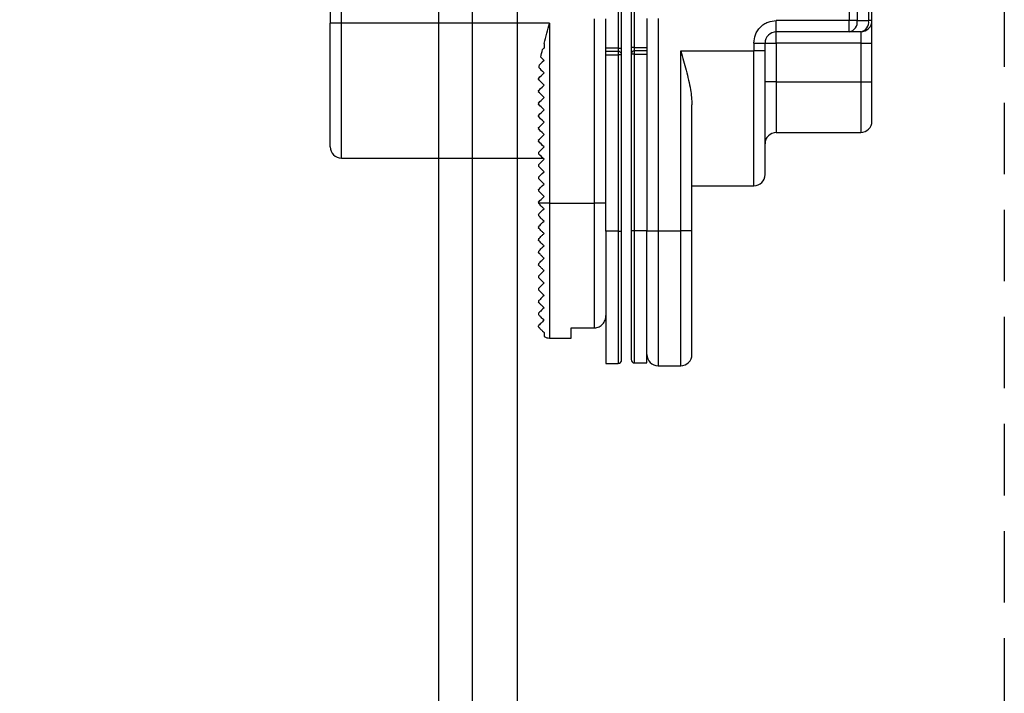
# Model space of a CAD drawing. Header units: millimetres. Extents: x -1562 to 173672, y 658 to 5957.
# Tile 32 of 44: x 13615 to 13703, y 3649 to 3709. Entities that reach past the tile are written whole.
import ezdxf

# ---------------------------------------------------------------- set-up
doc = ezdxf.new("R2010")
doc.units = ezdxf.units.MM
doc.linetypes.add('NASCOSTA', pattern=[9.525, 6.35, -3.175])
for name, color, linetype in [('arancio', 40, 'Continuous'), ('blu', 5, 'Continuous'), ('nero', 7, 'Continuous')]:
    doc.layers.add(name, color=color, linetype=linetype)

# ---------------------------------------------------------------- blocks, each defined once
blk = doc.blocks.new('A$C05860188')
at = {"layer": 'arancio'}
for p, q in [((1, 79.462), (1, 30.462)), ((2, 30.462), (2, 79.462)), ((47.132, 79.3), (47.132, 30.7)), ((47.84, 79.3), (47.84, 30.7)), ((48.854, 79.3), (48.854, 30.7)), ((49.147, 30.7), (49.147, 79.3)), ((26.6, 34.162), (26.6, 28.262)), ((26.9, 28.262), (26.9, 34.162)), ((27.747, 34.2), (27.747, 28.3)), ((28.047, 28.3), (28.047, 34.2)), ((24.5, 14.462), (24.5, 30.862)), ((25.5, 27.962), (25.5, 30.862)), ((29.147, 30.9), (29.147, 28)), ((30.147, 30.9), (30.147, 12)), ((47.132, 30.7), (40.647, 30.7)), ((40.647, 29.7), (40.647, 30.7)), ((47.132, 29.7), (47.132, 30.7)), ((47.84, 30.7), (47.132, 30.7)), ((47.84, 30.7), (48.854, 30.7)), ((49.147, 30.7), (48.854, 30.7)), ((2, 30.462), (1, 30.462)), ((20.5, 30.462), (2, 30.462)), ((2, 18.462), (2, 30.462)), ((20.5, 30.462), (20.5, 14.462)), ((47.132, 29.7), (40.647, 29.7)), ((40.647, 28.7), (40.647, 29.7)), ((48.147, 29.7), (47.132, 29.7)), ((48.147, 29.7), (48.147, 28.7)), ((19.906, 28.169), (19.862, 28.124)), ((19.952, 28.215), (19.906, 28.169)), ((20, 28.262), (19.952, 28.215)), ((20, 28.674), (20, 28.262)), ((26.6, 28.262), (25.5, 28.262)), ((26.6, 28.262), (26.6, 27.962)), ((26.6, 28.262), (26.9, 28.262)), ((28.047, 28.3), (27.747, 28.3)), ((28.047, 28), (28.047, 28.3)), ((28.047, 28.3), (29.147, 28.3)), ((38.647, 28.7), (38.647, 28)), ((38.647, 28.7), (39.647, 28.7)), ((39.647, 28), (39.647, 28.7)), ((39.647, 28.7), (40.647, 28.7)), ((40.647, 28.7), (40.647, 25.25)), ((48.147, 28.7), (40.647, 28.7)), ((48.147, 28.7), (49.147, 28.7)), ((48.147, 28.7), (48.147, 25.25)), ((49.147, 25.25), (49.147, 28.7)), ((19.712, 27.45), (19.797, 27.365)), ((19.797, 27.365), (19.893, 27.269)), ((20, 27.162), (19.832, 26.995)), ((19.893, 27.269), (20, 27.162)), ((25.5, 27.662), (25.5, 27.962)), ((26.6, 27.962), (25.5, 27.962)), ((25.5, 11.962), (25.5, 27.662)), ((25.5, 27.662), (26.6, 27.662)), ((26.6, 27.962), (26.6, 27.662)), ((26.6, 27.662), (26.6, 11.962)), ((26.9, 27.662), (26.6, 27.662)), ((26.9, 11.962), (26.9, 27.662)), ((27.747, 27.7), (27.747, 12)), ((28.047, 27.7), (27.747, 27.7)), ((28.047, 27.7), (28.047, 28)), ((29.147, 28), (28.047, 28)), ((28.047, 12), (28.047, 27.7)), ((28.047, 27.7), (29.147, 27.7)), ((29.147, 28), (29.147, 27.7)), ((29.147, 27.7), (29.147, 12)), ((32.147, 28), (38.647, 28)), ((32.147, 12), (32.147, 28)), ((39.647, 28), (38.647, 28)), ((38.647, 16), (38.647, 28)), ((19.555, 26.507), (19.629, 26.434)), ((19.693, 26.856), (19.588, 26.751)), ((19.629, 26.434), (19.729, 26.333)), ((19.832, 26.995), (19.693, 26.856)), ((19.729, 26.333), (19.854, 26.208)), ((19.5, 25.562), (19.515, 25.578)), ((19.5, 25.562), (19.5, 25.462)), ((19.522, 25.441), (19.5, 25.462)), ((19.515, 25.578), (19.56, 25.623)), ((19.586, 25.376), (19.522, 25.441)), ((19.56, 25.623), (19.634, 25.696)), ((19.634, 25.696), (19.734, 25.796)), ((19.734, 25.796), (19.857, 25.92)), ((19.854, 26.208), (20, 26.062)), ((19.857, 25.92), (20, 26.062)), ((19.522, 24.484), (19.586, 24.549)), ((19.691, 25.272), (19.586, 25.376)), ((19.586, 24.549), (19.691, 24.653)), ((19.831, 25.132), (19.691, 25.272)), ((19.691, 24.653), (19.831, 24.793)), ((20, 24.962), (19.831, 25.132)), ((19.831, 24.793), (20, 24.962)), ((40.647, 25.25), (39.647, 25.25)), ((40.647, 25.25), (48.147, 25.25)), ((40.647, 25.25), (40.647, 20.75)), ((48.147, 25.25), (49.147, 25.25)), ((48.147, 25.25), (48.147, 20.75)), ((19.5, 24.462), (19.522, 24.484)), ((19.5, 24.462), (19.5, 24.362)), ((19.522, 24.341), (19.5, 24.362)), ((19.586, 24.276), (19.522, 24.341)), ((19.691, 24.172), (19.586, 24.276)), ((19.831, 24.032), (19.691, 24.172)), ((19.734, 23.596), (19.857, 23.72)), ((20, 23.862), (19.831, 24.032)), ((19.857, 23.72), (20, 23.862)), ((19.5, 23.362), (19.515, 23.378)), ((19.5, 23.362), (19.5, 23.262)), ((19.515, 23.247), (19.5, 23.262)), ((19.515, 23.378), (19.56, 23.423)), ((19.56, 23.202), (19.515, 23.247)), ((19.56, 23.423), (19.634, 23.496)), ((19.634, 23.129), (19.56, 23.202)), ((19.634, 23.496), (19.734, 23.596)), ((19.734, 23.029), (19.634, 23.129)), ((19.857, 22.905), (19.734, 23.029)), ((20, 22.762), (19.857, 22.905)), ((19.857, 22.62), (20, 22.762)), ((33.147, 12), (33.147, 23.204)), ((19.5, 22.262), (19.515, 22.278)), ((19.5, 22.262), (19.5, 22.162)), ((19.522, 22.141), (19.5, 22.162)), ((19.515, 22.278), (19.56, 22.323)), ((19.586, 22.076), (19.522, 22.141)), ((19.56, 22.323), (19.634, 22.396)), ((19.691, 21.972), (19.586, 22.076)), ((19.634, 22.396), (19.734, 22.496)), ((19.831, 21.832), (19.691, 21.972)), ((19.734, 22.496), (19.857, 22.62)), ((19.5, 21.162), (19.522, 21.184)), ((19.5, 21.162), (19.5, 21.062)), ((19.522, 21.041), (19.5, 21.062)), ((19.522, 21.184), (19.586, 21.249)), ((19.586, 20.976), (19.522, 21.041)), ((19.586, 21.249), (19.691, 21.353)), ((19.691, 21.353), (19.831, 21.493)), ((20, 21.662), (19.831, 21.832)), ((19.831, 21.493), (20, 21.662)), ((19.522, 20.084), (19.586, 20.149)), ((19.691, 20.872), (19.586, 20.976)), ((19.586, 20.149), (19.691, 20.253)), ((19.831, 20.732), (19.691, 20.872)), ((19.691, 20.253), (19.831, 20.393)), ((20, 20.562), (19.831, 20.732)), ((19.831, 20.393), (20, 20.562)), ((40.647, 20.75), (48.147, 20.75)), ((19.5, 20.062), (19.522, 20.084)), ((19.5, 20.062), (19.5, 19.962)), ((19.515, 19.947), (19.5, 19.962)), ((19.56, 19.902), (19.515, 19.947)), ((19.634, 19.829), (19.56, 19.902)), ((19.734, 19.729), (19.634, 19.829)), ((19.857, 19.605), (19.734, 19.729)), ((19.734, 19.196), (19.857, 19.32)), ((20, 19.462), (19.857, 19.605)), ((19.857, 19.32), (20, 19.462)), ((2, 18.462), (19.9, 18.462)), ((19.5, 18.962), (19.515, 18.978)), ((19.5, 18.962), (19.5, 18.862)), ((19.515, 18.847), (19.5, 18.862)), ((19.515, 18.978), (19.56, 19.023)), ((19.56, 18.802), (19.515, 18.847)), ((19.56, 19.023), (19.634, 19.096)), ((19.634, 18.729), (19.56, 18.802)), ((19.634, 19.096), (19.734, 19.196)), ((19.734, 18.629), (19.634, 18.729)), ((19.857, 18.505), (19.734, 18.629)), ((20, 18.362), (19.857, 18.505)), ((19.522, 17.884), (19.5, 17.862)), ((19.5, 17.862), (19.5, 17.762)), ((19.515, 17.747), (19.5, 17.762)), ((19.56, 17.702), (19.515, 17.747)), ((19.586, 17.949), (19.522, 17.884)), ((19.634, 17.629), (19.56, 17.702)), ((19.691, 18.053), (19.586, 17.949)), ((19.734, 17.529), (19.634, 17.629)), ((19.831, 18.193), (19.691, 18.053)), ((19.857, 17.405), (19.734, 17.529)), ((20, 18.362), (19.831, 18.193)), ((19.5, 16.762), (19.522, 16.784)), ((19.5, 16.762), (19.5, 16.662)), ((19.522, 16.641), (19.5, 16.662)), ((19.522, 16.784), (19.586, 16.849)), ((19.586, 16.576), (19.522, 16.641)), ((19.586, 16.849), (19.691, 16.953)), ((19.691, 16.953), (19.831, 17.093)), ((19.831, 17.093), (20, 17.262)), ((20, 17.262), (19.857, 17.405)), ((19.691, 16.472), (19.586, 16.576)), ((19.586, 15.749), (19.691, 15.853)), ((19.831, 16.332), (19.691, 16.472)), ((19.691, 15.853), (19.831, 15.993)), ((20, 16.162), (19.831, 16.332)), ((19.831, 15.993), (20, 16.162)), ((33.147, 16), (38.647, 16)), ((19.5, 15.662), (19.522, 15.684)), ((19.5, 15.662), (19.5, 15.562)), ((19.515, 15.547), (19.5, 15.562)), ((19.56, 15.502), (19.515, 15.547)), ((19.522, 15.684), (19.586, 15.749)), ((19.634, 15.429), (19.56, 15.502)), ((19.734, 15.329), (19.634, 15.429)), ((19.857, 15.205), (19.734, 15.329)), ((19.734, 14.796), (19.857, 14.92)), ((20, 15.062), (19.857, 15.205)), ((19.857, 14.92), (20, 15.062)), ((19.5, 14.562), (19.515, 14.578)), ((19.5, 14.562), (19.5, 14.462)), ((20.5, 14.462), (19.5, 14.462)), ((19.5, 14.462), (19.5, 14.462)), ((19.515, 14.578), (19.56, 14.623)), ((19.56, 14.623), (19.634, 14.696)), ((19.634, 14.696), (19.734, 14.796)), ((20.5, 14.462), (24.5, 14.462)), ((20.5, 14.462), (20.5, 2.462)), ((24.5, 3.379), (24.5, 14.462)), ((25.5, 14.462), (24.5, 14.462)), ((19.5, 13.462), (19.5, 13.362)), ((19.5, 12.362), (19.5, 12.262)), ((25.5, 11.962), (25.5, 0.212)), ((26.6, 11.962), (25.5, 11.962)), ((26.6, 11.962), (26.9, 11.962)), ((26.6, 11.962), (26.6, 0.212)), ((28.047, 12), (27.747, 12)), ((29.147, 12), (28.047, 12)), ((28.047, 0.25), (28.047, 12)), ((29.147, 0.25), (29.147, 12)), ((29.147, 12), (30.147, 12)), ((30.147, 12), (32.147, 12)), ((30.147, 12), (30.147, 0)), ((33.147, 12), (32.147, 12)), ((32.147, 0), (32.147, 12)), ((19.5, 11.262), (19.5, 11.245)), ((19.5, 11.245), (19.5, 11.156)), ((19.5, 10.162), (19.5, 10.148)), ((19.5, 10.148), (19.5, 10.051)), ((19.5, 9.062), (19.5, 9.05)), ((19.5, 9.05), (19.5, 8.954)), ((19.5, 7.962), (19.5, 7.96)), ((19.5, 7.96), (19.5, 7.854)), ((19.5, 6.862), (19.5, 6.762)), ((19.5, 5.762), (19.5, 5.662)), ((19.5, 4.662), (19.5, 4.562)), ((20, 2.962), (20, 2.596)), ((22.4, 3.379), (24.5, 3.379)), ((22.4, 2.462), (22.4, 3.379)), ((20.5, 2.462), (22.4, 2.462)), ((25.5, 0.212), (26.6, 0.212)), ((28.047, 0.25), (29.147, 0.25)), ((30.147, 0), (32.147, 0))]:
    blk.add_line(p, q, dxfattribs=at)
for centre, radius, start, end in [((46.956, 30.575), 0.893, 281.42159, 8.04955), ((47.97, 30.575), 0.893, 281.42159, 8.04955), ((48.147, 30.7), 1, 270, 0), ((40.647, 28.7), 1, 90, 180), ((26.6, 27.662), 0.3, 0, 90), ((28.047, 27.7), 0.3, 90, 180), ((48.147, 21.75), 1, 270, 0), ((40.647, 19.75), 1, 90, 180), ((2, 19.462), 1, 180, 270), ((38.647, 17), 1, 270, 0), ((20.5, 3.462), 1, 240, 270), ((30.147, 1), 1, 180, 270), ((32.147, 1), 1, 270, 0), ((26.6, 0.512), 0.3, 270, 0), ((28.047, 0.55), 0.3, 180, 270)]:
    blk.add_arc(centre, radius, start, end, dxfattribs=at)
for points, knots in [([(38.647, 28.7), (38.674, 28.951), (38.715, 29.34), (38.964, 29.806), (39.222, 30.124), (39.541, 30.383), (40.007, 30.632), (40.395, 30.673), (40.647, 30.7)], [0, 0, 0, 0, 0.239443, 0.369636, 0.5, 0.630193, 0.760557, 1, 1, 1, 1]), ([(49.147, 28.7), (49.147, 28.951), (49.147, 29.34), (49.147, 29.806), (49.147, 30.124), (49.147, 30.383), (49.147, 30.632), (49.147, 30.673), (49.147, 30.7)], [0, 0, 0, 0, 0.239443, 0.369636, 0.5, 0.630193, 0.760557, 1, 1, 1, 1]), ([(1, 19.462), (1, 19.462), (1, 20.621), (1, 24.747), (1, 27.545), (1, 30.462)], [0, 0, 0, 0, 0.5, 0.5, 1, 1, 1, 1]), ([(26.9, 27.662), (26.9, 27.671), (26.9, 27.683), (26.9, 27.758), (26.9, 27.835), (26.9, 27.931), (26.9, 28.07), (26.9, 28.187), (26.9, 28.262)], [0, 0, 0, 0, 0.239442, 0.369435, 0.5, 0.629992, 0.760557, 1, 1, 1, 1]), ([(27.747, 28.3), (27.747, 28.225), (27.747, 28.108), (27.747, 27.968), (27.747, 27.873), (27.747, 27.795), (27.747, 27.721), (27.747, 27.708), (27.747, 27.7)], [0, 0, 0, 0, 0.239442, 0.369437, 0.5, 0.629993, 0.760558, 1, 1, 1, 1]), ([(32.147, 28), (32.149, 27.993), (32.314, 27.419), (32.564, 26.553), (32.85, 25.411), (33.013, 24.61), (33.123, 23.872), (33.139, 23.427), (33.147, 23.204)], [0, 0, 0, 0, 0.004341, 0.355187, 0.534686, 0.71412, 0.856401, 1, 1, 1, 1]), ([(39.647, 17), (39.647, 17.016), (39.647, 17.048), (39.647, 17.312), (39.647, 17.712), (39.647, 18.216), (39.647, 18.781), (39.647, 19.447), (39.647, 20.208), (39.647, 21.052), (39.647, 21.964), (39.647, 22.931), (39.647, 24.038), (39.647, 25.283), (39.647, 26.645), (39.647, 27.553), (39.647, 28)], [0, 0, 0, 0, 0.077616, 0.157653, 0.239951, 0.304264, 0.368607, 0.434288, 0.5, 0.565681, 0.631393, 0.695706, 0.760049, 0.84232, 0.922363, 1, 1, 1, 1]), ([(49.147, 21.75), (49.147, 21.762), (49.147, 21.785), (49.147, 21.984), (49.147, 22.303), (49.147, 22.758), (49.147, 23.221), (49.147, 23.633), (49.147, 24.05), (49.147, 24.59), (49.147, 25.03), (49.147, 25.25)], [0, 0, 0, 0, 0.119935, 0.239967, 0.369892, 0.499915, 0.62984, 0.694579, 0.760032, 0.879992, 1, 1, 1, 1]), ([(20, 13.962), (19.934, 14.028), (19.873, 14.09), (19.757, 14.205), (19.703, 14.26), (19.562, 14.4), (19.5, 14.462), (19.5, 14.462)], [0, 0, 0, 0, 0.25, 0.25, 0.5, 0.5, 1, 1, 1, 1]), ([(19.5, 13.462), (19.5, 13.462), (19.563, 13.525), (19.748, 13.711), (19.868, 13.831), (20, 13.962)], [0, 0, 0, 0, 0.5, 0.5, 1, 1, 1, 1]), ([(20, 12.862), (19.935, 12.928), (19.872, 12.99), (19.756, 13.107), (19.701, 13.162), (19.607, 13.255), (19.568, 13.294), (19.514, 13.348), (19.5, 13.362), (19.5, 13.362)], [0, 0, 0, 0, 0.25, 0.25, 0.5, 0.5, 0.75, 0.75, 1, 1, 1, 1]), ([(19.5, 12.362), (19.5, 12.362), (19.563, 12.426), (19.748, 12.611), (19.867, 12.73), (20, 12.862)], [0, 0, 0, 0, 0.5, 0.5, 1, 1, 1, 1]), ([(20, 11.762), (19.935, 11.828), (19.872, 11.89), (19.754, 12.008), (19.699, 12.063), (19.605, 12.157), (19.566, 12.196), (19.513, 12.249), (19.5, 12.262), (19.5, 12.262)], [0, 0, 0, 0, 0.25, 0.25, 0.5, 0.5, 0.75, 0.75, 1, 1, 1, 1]), ([(19.5, 11.262), (19.5, 11.262), (19.516, 11.279), (19.572, 11.334), (19.61, 11.373), (19.702, 11.465), (19.755, 11.518), (19.871, 11.633), (19.933, 11.696), (20, 11.762)], [0, 0, 0, 0, 0.25, 0.25, 0.5, 0.5, 0.75, 0.75, 1, 1, 1, 1]), ([(26.9, 0.512), (26.9, 0.529), (26.9, 0.562), (26.9, 0.837), (26.9, 1.253), (26.9, 1.778), (26.9, 2.367), (26.9, 3.059), (26.9, 3.852), (26.9, 4.73), (26.9, 5.679), (26.9, 6.686), (26.9, 7.839), (26.9, 9.135), (26.9, 10.552), (26.9, 11.497), (26.9, 11.962)], [0, 0, 0, 0, 0.077617, 0.157654, 0.239951, 0.304265, 0.368607, 0.434288, 0.5, 0.565682, 0.631393, 0.695706, 0.760049, 0.84232, 0.922364, 1, 1, 1, 1]), ([(27.747, 12), (27.747, 11.535), (27.747, 10.589), (27.747, 9.172), (27.747, 7.876), (27.747, 6.724), (27.747, 5.717), (27.747, 4.768), (27.747, 3.889), (27.747, 3.097), (27.747, 2.404), (27.747, 1.816), (27.747, 1.291), (27.747, 0.875), (27.747, 0.6), (27.747, 0.566), (27.747, 0.55)], [0, 0, 0, 0, 0.0776231, 0.1576539, 0.2399514, 0.3042644, 0.3686068, 0.4342884, 0.5, 0.5656815, 0.6313931, 0.6957063, 0.7600487, 0.8423202, 0.9223571, 1, 1, 1, 1]), ([(33.147, 1), (33.147, 1.016), (33.147, 1.048), (33.147, 1.312), (33.147, 1.712), (33.147, 2.216), (33.147, 2.781), (33.147, 3.447), (33.147, 4.208), (33.147, 5.052), (33.147, 5.964), (33.147, 6.931), (33.147, 8.038), (33.147, 9.283), (33.147, 10.645), (33.147, 11.553), (33.147, 12)], [0, 0, 0, 0, 0.077616, 0.157653, 0.239951, 0.304264, 0.368607, 0.434288, 0.5, 0.565681, 0.631393, 0.695705, 0.760048, 0.84232, 0.922363, 1, 1, 1, 1]), ([(20, 10.662), (19.934, 10.728), (19.871, 10.791), (19.752, 10.91), (19.696, 10.966), (19.601, 11.061), (19.563, 11.099), (19.512, 11.15), (19.5, 11.162), (19.5, 11.162)], [0, 0, 0, 0, 0.25, 0.25, 0.5, 0.5, 0.75, 0.75, 1, 1, 1, 1]), ([(19.5, 10.162), (19.5, 10.162), (19.564, 10.227), (19.7, 10.363), (19.754, 10.416), (19.869, 10.532), (19.932, 10.595), (20, 10.662)], [0, 0, 0, 0, 0.5, 0.5, 0.75, 0.75, 1, 1, 1, 1]), ([(20, 9.562), (19.934, 9.628), (19.871, 9.692), (19.749, 9.813), (19.693, 9.869), (19.597, 9.965), (19.56, 10.002), (19.511, 10.051), (19.5, 10.062), (19.5, 10.062)], [0, 0, 0, 0, 0.25, 0.25, 0.5, 0.5, 0.75, 0.75, 1, 1, 1, 1]), ([(19.5, 9.062), (19.5, 9.062), (19.516, 9.079), (19.571, 9.134), (19.609, 9.171), (19.698, 9.261), (19.751, 9.314), (19.868, 9.43), (19.931, 9.494), (20, 9.562)], [0, 0, 0, 0, 0.25, 0.25, 0.5, 0.5, 0.75, 0.75, 1, 1, 1, 1]), ([(20, 8.462), (19.933, 8.529), (19.869, 8.594), (19.744, 8.718), (19.688, 8.774), (19.592, 8.87), (19.556, 8.906), (19.51, 8.952), (19.5, 8.962), (19.5, 8.962)], [0, 0, 0, 0, 0.25, 0.25, 0.5, 0.5, 0.75, 0.75, 1, 1, 1, 1]), ([(20, 8.462), (19.86, 8.322), (19.743, 8.206), (19.607, 8.07), (19.57, 8.033), (19.517, 7.979), (19.5, 7.962), (19.5, 7.962)], [0, 0, 0, 0, 0.5, 0.5, 0.75, 0.75, 1, 1, 1, 1]), ([(20, 7.362), (19.932, 7.43), (19.865, 7.497), (19.739, 7.624), (19.68, 7.683), (19.586, 7.776), (19.551, 7.811), (19.508, 7.854), (19.5, 7.862), (19.5, 7.862)], [0, 0, 0, 0, 0.25, 0.25, 0.5, 0.5, 0.75, 0.75, 1, 1, 1, 1]), ([(20, 7.362), (19.856, 7.219), (19.739, 7.102), (19.605, 6.968), (19.569, 6.931), (19.516, 6.879), (19.5, 6.862), (19.5, 6.862)], [0, 0, 0, 0, 0.5, 0.5, 0.75, 0.75, 1, 1, 1, 1]), ([(20, 6.262), (19.931, 6.331), (19.86, 6.402), (19.729, 6.533), (19.668, 6.594), (19.576, 6.686), (19.544, 6.718), (19.507, 6.755), (19.5, 6.762), (19.5, 6.762)], [0, 0, 0, 0, 0.25, 0.25, 0.5, 0.5, 0.75, 0.75, 1, 1, 1, 1]), ([(20, 6.262), (19.85, 6.112), (19.732, 5.994), (19.6, 5.863), (19.565, 5.828), (19.515, 5.778), (19.5, 5.762), (19.5, 5.762)], [0, 0, 0, 0, 0.5, 0.5, 0.75, 0.75, 1, 1, 1, 1]), ([(20, 5.162), (19.928, 5.234), (19.852, 5.31), (19.712, 5.45), (19.649, 5.513), (19.563, 5.6), (19.537, 5.626), (19.505, 5.657), (19.5, 5.662), (19.5, 5.662)], [0, 0, 0, 0, 0.25, 0.25, 0.5, 0.5, 0.75, 0.75, 1, 1, 1, 1]), ([(20, 5.162), (19.838, 5.001), (19.719, 4.882), (19.592, 4.755), (19.559, 4.722), (19.513, 4.676), (19.5, 4.662), (19.5, 4.662)], [0, 0, 0, 0, 0.5, 0.5, 0.75, 0.75, 1, 1, 1, 1]), ([(20, 4.062), (19.961, 4.101), (19.921, 4.142), (19.836, 4.226), (19.793, 4.269), (19.714, 4.349), (19.678, 4.384), (19.62, 4.442), (19.598, 4.464), (19.545, 4.518), (19.526, 4.536), (19.504, 4.559), (19.5, 4.562), (19.5, 4.562)], [0, 0, 0, 0, 0.125, 0.125, 0.25, 0.25, 0.375, 0.375, 0.5, 0.5, 0.75, 0.75, 1, 1, 1, 1]), ([(24.5, 3.379), (24.638, 3.379), (24.774, 3.41), (25.021, 3.527), (25.133, 3.612), (25.313, 3.817), (25.383, 3.938), (25.476, 4.196), (25.5, 4.332), (25.5, 4.47)], [0, 0, 0, 0, 0.25, 0.25, 0.5, 0.5, 0.75, 0.75, 1, 1, 1, 1]), ([(20, 4.062), (19.891, 3.953), (19.807, 3.869), (19.673, 3.735), (19.623, 3.686), (19.515, 3.578), (19.5, 3.562), (19.5, 3.562)], [0, 0, 0, 0, 0.25, 0.25, 0.5, 0.5, 1, 1, 1, 1]), ([(19.5, 3.462), (19.5, 3.462), (19.499, 3.463), (19.501, 3.461), (19.503, 3.459), (19.516, 3.446), (19.522, 3.44), (19.543, 3.419), (19.557, 3.405), (19.595, 3.368), (19.61, 3.352), (19.653, 3.309), (19.682, 3.281), (19.747, 3.216), (19.772, 3.19), (19.826, 3.137), (19.852, 3.11), (19.924, 3.038), (19.964, 2.998), (20, 2.962)], [0, 0, 0, 0, 0.25, 0.25, 0.5, 0.5, 0.625, 0.625, 0.75, 0.75, 0.8125, 0.8125, 0.875, 0.875, 0.90625, 0.90625, 0.9375, 0.9375, 1, 1, 1, 1])]:
    blk.add_open_spline(points, degree=3, knots=knots, dxfattribs=at)
for points in [[(20, 28.674), (20.155, 29.27), (20.328, 29.866), (20.5, 30.462)], [(19.712, 27.45), (19.757, 27.675), (19.808, 27.899), (19.862, 28.124)], [(19.555, 26.507), (19.565, 26.588), (19.576, 26.67), (19.588, 26.751)], [(19.5, 3.462), (19.5, 3.462), (19.5, 3.496), (19.5, 3.562)]]:
    blk.add_open_spline(points, degree=3, dxfattribs=at)

msp = doc.modelspace()

# ---------------------------------------------------------------- linework, layer by layer
at = {"layer": 'arancio', "linetype": 'NASCOSTA'}
msp.add_line((13702.722, 3910.698), (13702.722, 1811.198), dxfattribs=at)
at = {"layer": 'nero'}
for p, q in [((13655.422, 3906.698), (13655.422, 1811.198)), ((13659.422, 3906.698), (13659.422, 1811.198))]:
    msp.add_line(p, q, dxfattribs=at)
msp.add_lwpolyline([(12868.422, 3903.698), (13652.422, 3903.698), (13652.422, 1816.198), (12868.422, 1816.198)], close=True, dxfattribs=at)

# ---------------------------------------------------------------- block references
at = {"layer": 'blu'}
msp.add_blockref('A$C05860188', (13641.808, 3677.748), dxfattribs=at)

doc.saveas('drawing.dxf')
